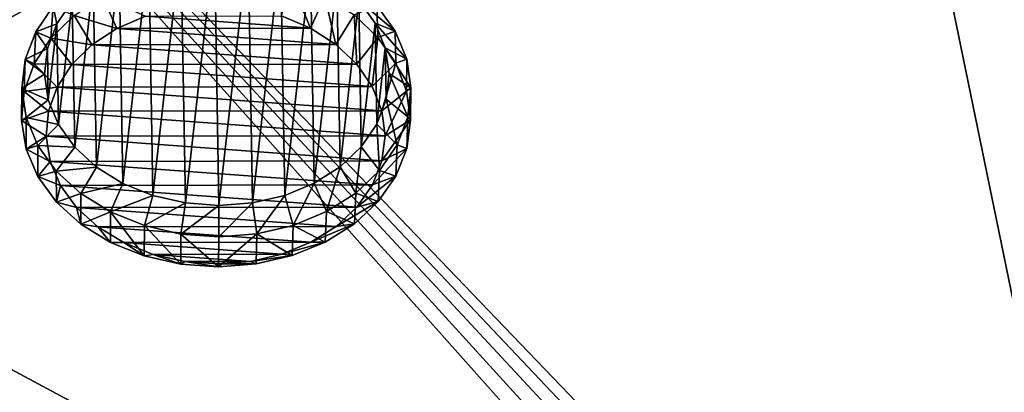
# Model space of a CAD drawing. Header units: metres. Extents: x -1204 to 0, y -809 to 0.
# Tile 20 of 130: x -1022 to -668, y -394 to -260. Entities that reach past the tile are written whole.
import ezdxf

# ---------------------------------------------------------------- set-up
doc = ezdxf.new("R2010")
doc.units = ezdxf.units.M

msp = doc.modelspace()

# ---------------------------------------------------------------- linework, layer by layer
at = {"layer": 'top0123415'}
for points in [[(-963.901184, -233.120941, 1922.816895), (-975.483826, -235.829285, 1925.313477), (-973.981812, -323.200439, 1999.396606)], [(-962.306641, -325.873535, 2001.463135), (-963.901184, -233.120941, 1922.816895), (-973.981812, -323.200439, 1999.396606)], [(-951.824219, -232.194122, 1921.822998), (-963.901184, -233.120941, 1922.816895), (-962.306641, -325.873535, 2001.463135)], [(-950.197449, -326.763763, 2002.009888), (-951.824219, -232.194122, 1921.822998), (-962.306641, -325.873535, 2001.463135)], [(-939.716003, -233.084167, 1922.369629), (-951.824219, -232.194122, 1921.822998), (-950.197449, -326.763763, 2002.009888)], [(-938.119507, -325.836792, 2001.015869), (-939.716003, -233.084167, 1922.369629), (-950.197449, -326.763763, 2002.009888)], [(-928.040833, -235.757156, 1924.436035), (-939.716003, -233.084167, 1922.369629), (-938.119507, -325.836792, 2001.015869)], [(-975.483826, -235.829285, 1925.313477), (-986.125916, -240.215088, 1929.216553), (-984.774109, -318.847107, 1995.889771)], [(-973.981812, -323.200439, 1999.396606), (-975.483826, -235.829285, 1925.313477), (-984.774109, -318.847107, 1995.889771)], [(-926.536987, -323.128296, 1998.519165), (-928.040833, -235.757156, 1924.436035), (-938.119507, -325.836792, 2001.015869)], [(-917.248413, -240.110352, 1927.942749), (-928.040833, -235.757156, 1924.436035), (-926.536987, -323.128296, 1998.519165)], [(-986.125916, -240.215088, 1929.216553), (-995.418518, -246.109772, 1934.376465), (-994.268921, -312.980865, 1991.077393)], [(-984.774109, -318.847107, 1995.889771), (-986.125916, -240.215088, 1929.216553), (-994.268921, -312.980865, 1991.077393)], [(-915.894958, -318.742401, 1994.615967), (-917.248413, -240.110352, 1927.942749), (-926.536987, -323.128296, 1998.519165)], [(-907.753479, -245.976486, 1932.755127), (-917.248413, -240.110352, 1927.942749), (-915.894958, -318.742401, 1994.615967)], [(-995.418518, -246.109772, 1934.376465), (-1003.004578, -253.286835, 1940.594604), (-1002.101379, -305.827148, 1985.144287)], [(-994.268921, -312.980865, 1991.077393), (-995.418518, -246.109772, 1934.376465), (-1002.101379, -305.827148, 1985.144287)], [(-917.24762, -263.038696, 1903.220215), (-927.673218, -258.627899, 1899.658325), (-924.056763, -246.512711, 1901.122437)], [(-912.091248, -251.573212, 1905.208984), (-917.24762, -263.038696, 1903.220215), (-924.056763, -246.512711, 1901.122437)], [(-906.602417, -312.847565, 1989.456055), (-907.753479, -245.976486, 1932.755127), (-915.894958, -318.742401, 1994.615967)], [(-899.920898, -253.130096, 1938.68811), (-907.753479, -245.976486, 1932.755127), (-906.602417, -312.847565, 1989.456055)], [(-1016.125061, -264.316742, 1939.684814), (-1008.592529, -261.470459, 1947.632202), (-1009.814697, -255.077225, 1931.739258)], [(-1016.125061, -264.316742, 1939.684814), (-1009.814697, -255.077225, 1931.739258), (-1010.651306, -266.600555, 1919.651001)], [(-1010.651306, -266.600555, 1919.651001), (-1009.814697, -255.077225, 1931.739258), (-1002.333557, -258.447479, 1912.592407)], [(-1008.592529, -261.470459, 1947.632202), (-1003.004578, -253.286835, 1940.594604), (-1009.814697, -255.077225, 1931.739258)], [(-1003.004578, -253.286835, 1940.594604), (-1008.592529, -261.470459, 1947.632202), (-1007.970398, -297.660858, 1978.318481)], [(-1002.101379, -305.827148, 1985.144287), (-1003.004578, -253.286835, 1940.594604), (-1007.970398, -297.660858, 1978.318481)], [(-1002.333557, -258.447479, 1912.592407), (-992.085327, -251.694839, 1906.688354), (-986.971191, -263.144714, 1904.509766)], [(-986.971191, -263.144714, 1904.509766), (-992.085327, -251.694839, 1906.688354), (-976.697815, -258.702454, 1900.565063)], [(-908.116577, -268.896301, 1908.031616), (-917.24762, -263.038696, 1903.220215), (-912.091248, -251.573212, 1905.208984)], [(-901.611206, -258.294342, 1910.729614), (-908.116577, -268.896301, 1908.031616), (-912.091248, -251.573212, 1905.208984)], [(-899.016541, -305.67041, 1983.237793), (-899.920898, -253.130096, 1938.68811), (-906.602417, -312.847565, 1989.456055)], [(-893.013428, -266.421692, 1917.475342), (-901.611206, -258.294342, 1910.729614), (-893.4375, -254.900269, 1929.586914)], [(-894.051697, -261.296295, 1945.513794), (-886.80957, -264.120117, 1937.293213), (-899.920898, -253.130096, 1938.68811)], [(-886.80957, -264.120117, 1937.293213), (-893.4375, -254.900269, 1929.586914), (-899.920898, -253.130096, 1938.68811)], [(-894.051697, -261.296295, 1945.513794), (-899.920898, -253.130096, 1938.68811), (-899.016541, -305.67041, 1983.237793)], [(-886.80957, -264.120117, 1937.293213), (-893.013428, -266.421692, 1917.475342), (-893.4375, -254.900269, 1929.586914)], [(-1010.651306, -266.600555, 1919.651001), (-1002.333557, -258.447479, 1912.592407), (-995.900208, -269.029785, 1909.655151)], [(-995.900208, -269.029785, 1909.655151), (-1002.333557, -258.447479, 1912.592407), (-986.971191, -263.144714, 1904.509766)], [(-917.24762, -263.038696, 1903.220215), (-976.697815, -258.702454, 1900.565063), (-927.673218, -258.627899, 1899.658325)], [(-900.625793, -275.979004, 1913.9104), (-908.116577, -268.896301, 1908.031616), (-901.611206, -258.294342, 1910.729614)], [(-893.013428, -266.421692, 1917.475342), (-900.625793, -275.979004, 1913.9104), (-901.611206, -258.294342, 1910.729614)], [(-1011.967651, -270.346161, 1955.218628), (-1008.592529, -261.470459, 1947.632202), (-1016.125061, -264.316742, 1939.684814)], [(-1008.592529, -261.470459, 1947.632202), (-1011.967651, -270.346161, 1955.218628), (-1011.650452, -288.795868, 1970.862427)], [(-1007.970398, -297.660858, 1978.318481), (-1008.592529, -261.470459, 1947.632202), (-1011.650452, -288.795868, 1970.862427)], [(-986.971191, -263.144714, 1904.509766), (-976.697815, -258.702454, 1900.565063), (-917.24762, -263.038696, 1903.220215)], [(-893.428772, -297.486725, 1976.200195), (-894.051697, -261.296295, 1945.513794), (-899.016541, -305.67041, 1983.237793)], [(-890.371399, -270.161255, 1952.969849), (-882.653137, -274.12915, 1945.711426), (-894.051697, -261.296295, 1945.513794)], [(-882.653137, -274.12915, 1945.711426), (-886.80957, -264.120117, 1937.293213), (-894.051697, -261.296295, 1945.513794)], [(-890.371399, -270.161255, 1952.969849), (-894.051697, -261.296295, 1945.513794), (-893.428772, -297.486725, 1976.200195)], [(-1019.936951, -274.337891, 1948.250488), (-1011.967651, -270.346161, 1955.218628), (-1016.125061, -264.316742, 1939.684814)], [(-1019.936951, -274.337891, 1948.250488), (-1016.125061, -264.316742, 1939.684814), (-1016.723694, -275.845428, 1927.597046)], [(-1016.723694, -275.845428, 1927.597046), (-1016.125061, -264.316742, 1939.684814), (-1010.651306, -266.600555, 1919.651001)], [(-995.900208, -269.029785, 1909.655151), (-986.971191, -263.144714, 1904.509766), (-908.116577, -268.896301, 1908.031616)], [(-908.116577, -268.896301, 1908.031616), (-986.971191, -263.144714, 1904.509766), (-917.24762, -263.038696, 1903.220215)], [(-886.62323, -275.647583, 1925.190918), (-893.013428, -266.421692, 1917.475342), (-886.80957, -264.120117, 1937.293213)], [(-882.653137, -274.12915, 1945.711426), (-886.62323, -275.647583, 1925.190918), (-886.80957, -264.120117, 1937.293213)], [(-1016.723694, -275.845428, 1927.597046), (-1010.651306, -266.600555, 1919.651001), (-1003.146912, -276.134918, 1915.806396)], [(-1003.146912, -276.134918, 1915.806396), (-1010.651306, -266.600555, 1919.651001), (-995.900208, -269.029785, 1909.655151)], [(-1003.146912, -276.134918, 1915.806396), (-995.900208, -269.029785, 1909.655151), (-900.625793, -275.979004, 1913.9104)], [(-900.625793, -275.979004, 1913.9104), (-995.900208, -269.029785, 1909.655151), (-908.116577, -268.896301, 1908.031616)], [(-895.058777, -284.018768, 1920.634033), (-900.625793, -275.979004, 1913.9104), (-893.013428, -266.421692, 1917.475342)], [(-886.62323, -275.647583, 1925.190918), (-895.058777, -284.018768, 1920.634033), (-893.013428, -266.421692, 1917.475342)], [(-1013.000183, -279.572815, 1963.062622), (-1011.967651, -270.346161, 1955.218628), (-1019.936951, -274.337891, 1948.250488)], [(-1011.650452, -288.795868, 1970.862427), (-1011.967651, -270.346161, 1955.218628), (-1013.000183, -279.572815, 1963.062622)], [(-890.053833, -288.610992, 1968.613647), (-890.371399, -270.161255, 1952.969849), (-893.428772, -297.486725, 1976.200195)], [(-889.021545, -279.384308, 1960.769653), (-881.12793, -284.542664, 1954.518066), (-890.371399, -270.161255, 1952.969849)], [(-881.12793, -284.542664, 1954.518066), (-882.653137, -274.12915, 1945.711426), (-890.371399, -270.161255, 1952.969849)], [(-890.053833, -288.610992, 1968.613647), (-889.021545, -279.384308, 1960.769653), (-890.371399, -270.161255, 1952.969849)], [(-1021.103821, -284.755493, 1957.106812), (-1013.000183, -279.572815, 1963.062622), (-1019.936951, -274.337891, 1948.250488)], [(-1021.103821, -284.755493, 1957.106812), (-1019.936951, -274.337891, 1948.250488), (-1020.320923, -285.832123, 1936.129761)], [(-1020.320923, -285.832123, 1936.129761), (-1019.936951, -274.337891, 1948.250488), (-1016.723694, -275.845428, 1927.597046)], [(-1020.320923, -285.832123, 1936.129761), (-1016.723694, -275.845428, 1927.597046), (-1008.437073, -284.191162, 1922.730835)], [(-1008.437073, -284.191162, 1922.730835), (-1016.723694, -275.845428, 1927.597046), (-1003.146912, -276.134918, 1915.806396)], [(-1008.437073, -284.191162, 1922.730835), (-1003.146912, -276.134918, 1915.806396), (-895.058777, -284.018768, 1920.634033)], [(-895.058777, -284.018768, 1920.634033), (-1003.146912, -276.134918, 1915.806396), (-900.625793, -275.979004, 1913.9104)], [(-891.626221, -292.711243, 1927.947998), (-895.058777, -284.018768, 1920.634033), (-886.62323, -275.647583, 1925.190918)], [(-882.682617, -285.622833, 1933.584229), (-891.626221, -292.711243, 1927.947998), (-886.62323, -275.647583, 1925.190918)], [(-882.682617, -285.622833, 1933.584229), (-886.62323, -275.647583, 1925.190918), (-882.653137, -274.12915, 1945.711426)], [(-881.12793, -284.542664, 1954.518066), (-882.682617, -285.622833, 1933.584229), (-882.653137, -274.12915, 1945.711426)], [(-1011.650452, -288.795868, 1970.862427), (-1013.000183, -279.572815, 1963.062622), (-1021.103821, -284.755493, 1957.106812)], [(-890.053833, -288.610992, 1968.613647), (-882.292603, -294.960419, 1963.374512), (-889.021545, -279.384308, 1960.769653)], [(-882.292603, -294.960419, 1963.374512), (-881.12793, -284.542664, 1954.518066), (-889.021545, -279.384308, 1960.769653)], [(-1019.580811, -295.169159, 1965.913574), (-1021.103821, -284.755493, 1957.106812), (-1021.306824, -296.182648, 1944.926147)], [(-1021.306824, -296.182648, 1944.926147), (-1021.103821, -284.755493, 1957.106812), (-1020.320923, -285.832123, 1936.129761)], [(-1021.306824, -296.182648, 1944.926147), (-1020.320923, -285.832123, 1936.129761), (-1011.570374, -292.893646, 1930.16626)], [(-1019.580811, -295.169159, 1965.913574), (-1011.650452, -288.795868, 1970.862427), (-1021.103821, -284.755493, 1957.106812)], [(-1011.570374, -292.893646, 1930.16626), (-1020.320923, -285.832123, 1936.129761), (-1008.437073, -284.191162, 1922.730835)], [(-1011.570374, -292.893646, 1930.16626), (-1008.437073, -284.191162, 1922.730835), (-891.626221, -292.711243, 1927.947998)], [(-891.626221, -292.711243, 1927.947998), (-1008.437073, -284.191162, 1922.730835), (-895.058777, -284.018768, 1920.634033)], [(-890.458008, -301.727478, 1935.575562), (-891.626221, -292.711243, 1927.947998), (-882.682617, -285.622833, 1933.584229)], [(-881.340759, -295.969818, 1942.337524), (-890.458008, -301.727478, 1935.575562), (-882.682617, -285.622833, 1933.584229)], [(-881.340759, -295.969818, 1942.337524), (-882.682617, -285.622833, 1933.584229), (-881.12793, -284.542664, 1954.518066)], [(-882.292603, -294.960419, 1963.374512), (-881.340759, -295.969818, 1942.337524), (-881.12793, -284.542664, 1954.518066)], [(-1007.970398, -297.660858, 1978.318481), (-1011.650452, -288.795868, 1970.862427), (-1019.580811, -295.169159, 1965.913574)], [(-893.428772, -297.486725, 1976.200195), (-886.102356, -304.982025, 1971.940552), (-890.053833, -288.610992, 1968.613647)], [(-886.102356, -304.982025, 1971.940552), (-882.292603, -294.960419, 1963.374512), (-890.053833, -288.610992, 1968.613647)], [(-1012.428345, -301.912933, 1937.831299), (-1021.306824, -296.182648, 1944.926147), (-1011.570374, -292.893646, 1930.16626)], [(-1012.428345, -301.912933, 1937.831299), (-1011.570374, -292.893646, 1930.16626), (-890.458008, -301.727478, 1935.575562)], [(-890.458008, -301.727478, 1935.575562), (-1011.570374, -292.893646, 1930.16626), (-891.626221, -292.711243, 1927.947998)], [(-1019.643982, -306.505188, 1953.653198), (-1019.580811, -295.169159, 1965.913574), (-1021.306824, -296.182648, 1944.926147)], [(-1019.643982, -306.505188, 1953.653198), (-1021.306824, -296.182648, 1944.926147), (-1012.428345, -301.912933, 1937.831299)], [(-1015.426453, -305.17868, 1974.332275), (-1019.580811, -295.169159, 1965.913574), (-1019.643982, -306.505188, 1953.653198)], [(-1015.426453, -305.17868, 1974.332275), (-1007.970398, -297.660858, 1978.318481), (-1019.580811, -295.169159, 1965.913574)], [(-899.016541, -305.67041, 1983.237793), (-892.410828, -314.222351, 1979.886841), (-893.428772, -297.486725, 1976.200195)], [(-892.410828, -314.222351, 1979.886841), (-886.102356, -304.982025, 1971.940552), (-893.428772, -297.486725, 1976.200195)], [(-882.648315, -306.296875, 1951.119507), (-891.59845, -310.726166, 1943.227905), (-881.340759, -295.969818, 1942.337524)], [(-891.59845, -310.726166, 1943.227905), (-890.458008, -301.727478, 1935.575562), (-881.340759, -295.969818, 1942.337524)], [(-886.102356, -304.982025, 1971.940552), (-882.648315, -306.296875, 1951.119507), (-882.292603, -294.960419, 1963.374512)], [(-882.648315, -306.296875, 1951.119507), (-881.340759, -295.969818, 1942.337524), (-882.292603, -294.960419, 1963.374512)], [(-1002.101379, -305.827148, 1985.144287), (-1007.970398, -297.660858, 1978.318481), (-1015.426453, -305.17868, 1974.332275)], [(-1010.978394, -310.907684, 1945.435791), (-1019.643982, -306.505188, 1953.653198), (-1012.428345, -301.912933, 1937.831299)], [(-891.59845, -310.726166, 1943.227905), (-1012.428345, -301.912933, 1937.831299), (-890.458008, -301.727478, 1935.575562)], [(-1010.978394, -310.907684, 1945.435791), (-1012.428345, -301.912933, 1937.831299), (-891.59845, -310.726166, 1943.227905)], [(-1015.395447, -316.408997, 1961.980591), (-1015.426453, -305.17868, 1974.332275), (-1019.643982, -306.505188, 1953.653198)], [(-1015.395447, -316.408997, 1961.980591), (-1019.643982, -306.505188, 1953.653198), (-1010.978394, -310.907684, 1945.435791)], [(-1008.800415, -314.399323, 1982.039307), (-1002.101379, -305.827148, 1985.144287), (-1015.426453, -305.17868, 1974.332275)], [(-1008.800415, -314.399323, 1982.039307), (-1015.426453, -305.17868, 1974.332275), (-1015.395447, -316.408997, 1961.980591)], [(-994.268921, -312.980865, 1991.077393), (-1002.101379, -305.827148, 1985.144287), (-1008.800415, -314.399323, 1982.039307)], [(-906.602417, -312.847565, 1989.456055), (-900.975525, -322.326233, 1986.907959), (-899.016541, -305.67041, 1983.237793)], [(-900.975525, -322.326233, 1986.907959), (-892.410828, -314.222351, 1979.886841), (-899.016541, -305.67041, 1983.237793)], [(-886.555969, -316.213104, 1959.597778), (-895.004272, -319.36676, 1950.615601), (-882.648315, -306.296875, 1951.119507)], [(-895.004272, -319.36676, 1950.615601), (-891.59845, -310.726166, 1943.227905), (-882.648315, -306.296875, 1951.119507)], [(-892.410828, -314.222351, 1979.886841), (-886.555969, -316.213104, 1959.597778), (-886.102356, -304.982025, 1971.940552)], [(-886.555969, -316.213104, 1959.597778), (-882.648315, -306.296875, 1951.119507), (-886.102356, -304.982025, 1971.940552)], [(-1007.275452, -319.537476, 1952.691895), (-1015.395447, -316.408997, 1961.980591), (-1010.978394, -310.907684, 1945.435791)], [(-895.004272, -319.36676, 1950.615601), (-1010.978394, -310.907684, 1945.435791), (-891.59845, -310.726166, 1943.227905)], [(-1007.275452, -319.537476, 1952.691895), (-1010.978394, -310.907684, 1945.435791), (-895.004272, -319.36676, 1950.615601)], [(-1008.721924, -325.519196, 1969.59314), (-1008.800415, -314.399323, 1982.039307), (-1015.395447, -316.408997, 1961.980591)], [(-999.957397, -322.476746, 1988.738525), (-994.268921, -312.980865, 1991.077393), (-1008.800415, -314.399323, 1982.039307)], [(-999.957397, -322.476746, 1988.738525), (-1008.800415, -314.399323, 1982.039307), (-1008.721924, -325.519196, 1969.59314)], [(-984.774109, -318.847107, 1995.889771), (-994.268921, -312.980865, 1991.077393), (-999.957397, -322.476746, 1988.738525)], [(-915.894958, -318.742401, 1994.615967), (-911.467285, -328.982239, 1992.734131), (-906.602417, -312.847565, 1989.456055)], [(-911.467285, -328.982239, 1992.734131), (-900.975525, -322.326233, 1986.907959), (-906.602417, -312.847565, 1989.456055)], [(-900.975525, -322.326233, 1986.907959), (-892.915649, -325.343109, 1967.451416), (-892.410828, -314.222351, 1979.886841)], [(-892.915649, -325.343109, 1967.451416), (-886.555969, -316.213104, 1959.597778), (-892.410828, -314.222351, 1979.886841)], [(-1008.721924, -325.519196, 1969.59314), (-1015.395447, -316.408997, 1961.980591), (-1007.275452, -319.537476, 1952.691895)], [(-989.237183, -329.100494, 1994.172485), (-984.774109, -318.847107, 1995.889771), (-999.957397, -322.476746, 1988.738525)], [(-973.981812, -323.200439, 1999.396606), (-984.774109, -318.847107, 1995.889771), (-989.237183, -329.100494, 1994.172485)], [(-926.536987, -323.128296, 1998.519165), (-923.482849, -333.934509, 1997.141479), (-915.894958, -318.742401, 1994.615967)], [(-923.482849, -333.934509, 1997.141479), (-911.467285, -328.982239, 1992.734131), (-915.894958, -318.742401, 1994.615967)], [(-892.915649, -325.343109, 1967.451416), (-900.546631, -327.322174, 1957.45874), (-886.555969, -316.213104, 1959.597778)], [(-900.546631, -327.322174, 1957.45874), (-895.004272, -319.36676, 1950.615601), (-886.555969, -316.213104, 1959.597778)], [(-1001.459717, -327.475616, 1959.325073), (-1008.721924, -325.519196, 1969.59314), (-1007.275452, -319.537476, 1952.691895)], [(-900.546631, -327.322174, 1957.45874), (-1007.275452, -319.537476, 1952.691895), (-895.004272, -319.36676, 1950.615601)], [(-1001.459717, -327.475616, 1959.325073), (-1007.275452, -319.537476, 1952.691895), (-900.546631, -327.322174, 1957.45874)], [(-911.467285, -328.982239, 1992.734131), (-901.486694, -333.341309, 1974.382935), (-900.975525, -322.326233, 1986.907959)], [(-901.486694, -333.341309, 1974.382935), (-892.915649, -325.343109, 1967.451416), (-900.975525, -322.326233, 1986.907959)], [(-999.87616, -333.490906, 1976.202637), (-999.957397, -322.476746, 1988.738525), (-1008.721924, -325.519196, 1969.59314)], [(-999.87616, -333.490906, 1976.202637), (-1008.721924, -325.519196, 1969.59314), (-1001.459717, -327.475616, 1959.325073)], [(-989.237183, -329.100494, 1994.172485), (-999.957397, -322.476746, 1988.738525), (-999.87616, -333.490906, 1976.202637)], [(-977.05188, -334.015961, 1998.132202), (-973.981812, -323.200439, 1999.396606), (-989.237183, -329.100494, 1994.172485)], [(-962.306641, -325.873535, 2001.463135), (-973.981812, -323.200439, 1999.396606), (-977.05188, -334.015961, 1998.132202)], [(-963.869751, -337.034302, 2000.465576), (-962.306641, -325.873535, 2001.463135), (-977.05188, -334.015961, 1998.132202)], [(-950.197449, -326.763763, 2002.009888), (-962.306641, -325.873535, 2001.463135), (-963.869751, -337.034302, 2000.465576)], [(-950.197449, -326.763763, 2002.009888), (-950.197449, -338.039429, 2001.082886), (-938.119507, -325.836792, 2001.015869)], [(-950.197449, -338.039429, 2001.082886), (-936.560425, -336.992767, 1999.960449), (-938.119507, -325.836792, 2001.015869)], [(-938.119507, -325.836792, 2001.015869), (-936.560425, -336.992767, 1999.960449), (-926.536987, -323.128296, 1998.519165)], [(-936.560425, -336.992767, 1999.960449), (-923.482849, -333.934509, 1997.141479), (-926.536987, -323.128296, 1998.519165)], [(-901.486694, -333.341309, 1974.382935), (-908.015686, -334.291351, 1963.498657), (-892.915649, -325.343109, 1967.451416)], [(-908.015686, -334.291351, 1963.498657), (-900.546631, -327.322174, 1957.45874), (-892.915649, -325.343109, 1967.451416)], [(-908.015686, -334.291351, 1963.498657), (-1001.459717, -327.475616, 1959.325073), (-900.546631, -327.322174, 1957.45874)], [(-993.751221, -334.421722, 1965.084229), (-999.87616, -333.490906, 1976.202637), (-1001.459717, -327.475616, 1959.325073)], [(-993.751221, -334.421722, 1965.084229), (-1001.459717, -327.475616, 1959.325073), (-908.015686, -334.291351, 1963.498657)], [(-989.192932, -340.0224, 1981.55896), (-989.237183, -329.100494, 1994.172485), (-999.87616, -333.490906, 1976.202637)], [(-977.05188, -334.015961, 1998.132202), (-989.237183, -329.100494, 1994.172485), (-977.07666, -344.866425, 1985.459229)], [(-989.237183, -329.100494, 1994.172485), (-989.192932, -340.0224, 1981.55896), (-977.07666, -344.866425, 1985.459229)], [(-950.197449, -338.039429, 2001.082886), (-950.197449, -326.763763, 2002.009888), (-963.869751, -337.034302, 2000.465576)], [(-923.482849, -333.934509, 1997.141479), (-911.944702, -339.904938, 1980.130249), (-911.467285, -328.982239, 1992.734131)], [(-911.944702, -339.904938, 1980.130249), (-901.486694, -333.341309, 1974.382935), (-911.467285, -328.982239, 1992.734131)], [(-989.192932, -340.0224, 1981.55896), (-999.87616, -333.490906, 1976.202637), (-993.751221, -334.421722, 1965.084229)], [(-917.128845, -340.010498, 1968.50647), (-993.751221, -334.421722, 1965.084229), (-908.015686, -334.291351, 1963.498657)], [(-984.441833, -340.112854, 1969.751343), (-989.192932, -340.0224, 1981.55896), (-993.751221, -334.421722, 1965.084229)], [(-984.441833, -340.112854, 1969.751343), (-993.751221, -334.421722, 1965.084229), (-917.128845, -340.010498, 1968.50647)], [(-977.05188, -334.015961, 1998.132202), (-977.07666, -344.866425, 1985.459229), (-963.985901, -347.8396, 1987.755859)], [(-963.869751, -337.034302, 2000.465576), (-977.05188, -334.015961, 1998.132202), (-963.985901, -347.8396, 1987.755859)], [(-936.560425, -336.992767, 1999.960449), (-923.893677, -344.785553, 1984.475586), (-923.482849, -333.934509, 1997.141479)], [(-923.893677, -344.785553, 1984.475586), (-911.944702, -339.904938, 1980.130249), (-923.482849, -333.934509, 1997.141479)], [(-911.944702, -339.904938, 1980.130249), (-917.128845, -340.010498, 1968.50647), (-901.486694, -333.341309, 1974.382935)], [(-917.128845, -340.010498, 1968.50647), (-908.015686, -334.291351, 1963.498657), (-901.486694, -333.341309, 1974.382935)], [(-977.07666, -344.866425, 1985.459229), (-989.192932, -340.0224, 1981.55896), (-984.441833, -340.112854, 1969.751343)], [(-927.541138, -344.263123, 1972.292725), (-984.441833, -340.112854, 1969.751343), (-917.128845, -340.010498, 1968.50647)], [(-973.883789, -344.333588, 1973.14978), (-977.07666, -344.866425, 1985.459229), (-984.441833, -340.112854, 1969.751343)], [(-973.883789, -344.333588, 1973.14978), (-984.441833, -340.112854, 1969.751343), (-927.541138, -344.263123, 1972.292725)], [(-963.869751, -337.034302, 2000.465576), (-963.985901, -347.8396, 1987.755859), (-950.416321, -348.829407, 1988.361938)], [(-950.197449, -338.039429, 2001.082886), (-963.869751, -337.034302, 2000.465576), (-950.416321, -348.829407, 1988.361938)], [(-950.197449, -338.039429, 2001.082886), (-950.416321, -348.829407, 1988.361938), (-936.560425, -336.992767, 1999.960449)], [(-950.416321, -348.829407, 1988.361938), (-936.88147, -347.798401, 1987.254517), (-936.560425, -336.992767, 1999.960449)], [(-936.560425, -336.992767, 1999.960449), (-936.88147, -347.798401, 1987.254517), (-923.893677, -344.785553, 1984.475586)], [(-923.893677, -344.785553, 1984.475586), (-927.541138, -344.263123, 1972.292725), (-911.944702, -339.904938, 1980.130249)], [(-927.541138, -344.263123, 1972.292725), (-917.128845, -340.010498, 1968.50647), (-911.944702, -339.904938, 1980.130249)], [(-963.985901, -347.8396, 1987.755859), (-977.07666, -344.866425, 1985.459229), (-973.883789, -344.333588, 1973.14978)], [(-938.858459, -346.888275, 1974.714111), (-973.883789, -344.333588, 1973.14978), (-927.541138, -344.263123, 1972.292725)], [(-962.476746, -346.924225, 1975.150879), (-963.985901, -347.8396, 1987.755859), (-973.883789, -344.333588, 1973.14978)], [(-962.476746, -346.924225, 1975.150879), (-973.883789, -344.333588, 1973.14978), (-938.858459, -346.888275, 1974.714111)], [(-950.416321, -348.829407, 1988.361938), (-963.985901, -347.8396, 1987.755859), (-962.476746, -346.924225, 1975.150879)], [(-950.652466, -347.786682, 1975.679077), (-962.476746, -346.924225, 1975.150879), (-938.858459, -346.888275, 1974.714111)], [(-950.652466, -347.786682, 1975.679077), (-950.416321, -348.829407, 1988.361938), (-962.476746, -346.924225, 1975.150879)], [(-950.652466, -347.786682, 1975.679077), (-938.858459, -346.888275, 1974.714111), (-936.88147, -347.798401, 1987.254517)], [(-938.858459, -346.888275, 1974.714111), (-927.541138, -344.263123, 1972.292725), (-923.893677, -344.785553, 1984.475586)], [(-936.88147, -347.798401, 1987.254517), (-938.858459, -346.888275, 1974.714111), (-923.893677, -344.785553, 1984.475586)], [(-950.416321, -348.829407, 1988.361938), (-950.652466, -347.786682, 1975.679077), (-936.88147, -347.798401, 1987.254517)]]:
    msp.add_3dface(points, dxfattribs=at)
at = {"layer": 'top0123459'}
for points in [[(-1194.042358, -794.032166, 90), (-1194.042358, -10, 90), (-887.021179, -753.244812, 90)], [(-887.021179, -753.244812, 90), (-1194.042358, -10, 90), (-633.427063, -638.481384, 90)], [(-1194.042358, -10, 90), (-626.241211, -632.856445, 90), (-633.427063, -638.481384, 90)], [(-10, -10, 90), (-602.021179, -625.846375, 90), (-1194.042358, -10, 90)], [(-602.021179, -625.846375, 90), (-610.037109, -626.560547, 90), (-1194.042358, -10, 90)], [(-1194.042358, -10, 90), (-610.037109, -626.560547, 90), (-618.258606, -628.853394, 90)], [(-618.258606, -628.853394, 90), (-626.241211, -632.856445, 90), (-1194.042358, -10, 90)], [(-613.877686, -606.131226, 109.443001), (-720.814026, -87.26474, 118.499847), (-1139.987671, -324.029175, 114.367111)], [(-720.814026, -87.26474, 118.499847), (-1138.536865, -284.940247, 115.049408), (-1139.987671, -324.029175, 114.367111)], [(-1138.536865, -284.940247, 115.049408), (-720.814026, -87.26474, 118.499847), (-1136.397095, -246.592377, 115.718773)], [(-602.021118, -88.983696, 118.469841), (-720.814026, -87.26474, 118.499847), (-613.877686, -606.131226, 109.443001)], [(-1139.987671, -324.029175, 114.367111), (-1140.727539, -401.999695, 113.006126), (-613.877686, -606.131226, 109.443001)]]:
    msp.add_3dface(points, dxfattribs=at)

doc.saveas('drawing.dxf')
